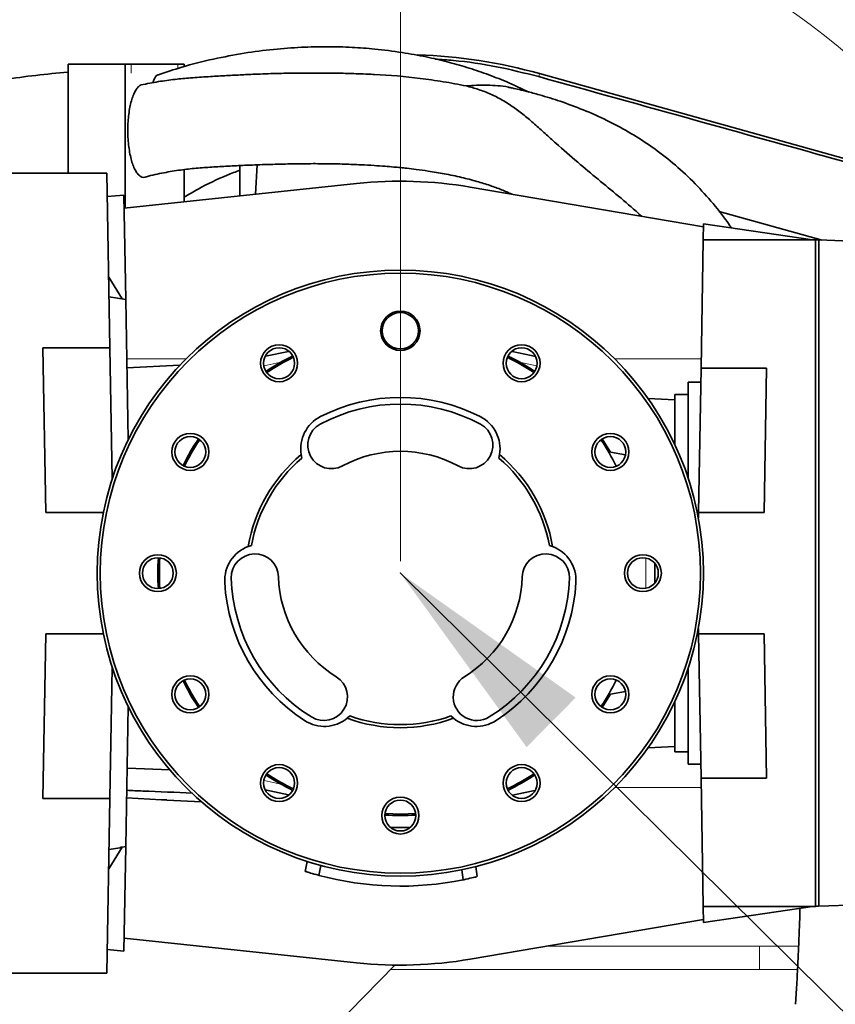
# Model space of a CAD drawing. Header units: millimetres. Extents: x 0 to 12118, y 0 to 8400.
# Tile 38 of 128: x 4384 to 4653, y 5327 to 5652. Entities that reach past the tile are written whole.
import ezdxf

# ---------------------------------------------------------------- set-up
doc = ezdxf.new("R2010")
doc.units = ezdxf.units.MM
doc.header["$LTSCALE"] = 20
doc.header["$PDSIZE"] = -1
doc.styles.add('SLDTEXTSTYLE0', font='TXT', dxfattribs={"width": 0.605})
doc.dimstyles.new('SLDDIMSTYLE0', dxfattribs={"dimtxt": 70, "dimasz": 70, "dimexe": 0, "dimexo": 0.0625, "dimgap": 17.5, "dimtad": 1, "dimdec": 0, "dimrnd": 1e-09, "dimzin": 12, "dimdsep": 46, "dimtxsty": 'SLDTEXTSTYLE0', "dimsah": 1, "dimcen": 0.09, "dimadec": 0, "dimazin": 3, "dimtfac": 1, "dimtofl": 0, "dimtmove": 0, "dimatfit": 3, "dimfxl": 1, "dimfrac": 2, "dimtolj": 1, "dimtzin": 12, "dimarcsym": 0})
doc.dimstyles.new('SLDDIMSTYLE4', dxfattribs={"dimtxt": 0.18, "dimasz": 70, "dimexe": 0, "dimexo": 0.0625, "dimgap": 0, "dimtad": 0, "dimtih": 1, "dimtoh": 1, "dimdec": 0, "dimrnd": 1e-09, "dimzin": 0, "dimdsep": 46, "dimtxsty": 'Standard', "dimsah": 1, "dimcen": 0.09, "dimadec": 0, "dimazin": 0, "dimtfac": 70, "dimtdec": 0, "dimtofl": 0, "dimtmove": 0, "dimatfit": 3, "dimfxl": 1, "dimfrac": 2, "dimtolj": 1, "dimtzin": 0, "dimarcsym": 0})

# ---------------------------------------------------------------- blocks, each defined once
blk = doc.blocks.new('_D_27')
at = {"color": 7, "linetype": 'Continuous', "lineweight": 0}
for p, q in [((4509.69, 5472.87), (4509.69, 5916.31)), ((4824.59, 5524.9), (4824.59, 5916.31)), ((4509.69, 5886.31), (4824.59, 5886.31))]:
    blk.add_line(p, q, dxfattribs=at)
at = {"color": 7, "linetype": 'Continuous', "lineweight": 18}
for points in [[(4509.69, 5886.31), (4579.69, 5876.31), (4579.69, 5896.31)], [(4824.59, 5886.31), (4754.59, 5896.31), (4754.59, 5876.31)]]:
    blk.add_solid(points, dxfattribs=at)
at = {"color": 7, "linetype": 'Continuous', "lineweight": 18, "insert": (4586.93, 5976.54), "char_height": 70, "attachment_point": 1, "style": 'SLDTEXTSTYLE0'}
blk.add_mtext('315', dxfattribs=at)
blk = doc.blocks.new('_D_28')
at = {"color": 7, "linetype": 'Continuous', "lineweight": 0}
for p, q in [((4072.63, 5358.99), (4072.63, 5916.31)), ((4509.69, 5472.87), (4509.69, 5916.31)), ((4072.63, 5886.31), (4509.69, 5886.31))]:
    blk.add_line(p, q, dxfattribs=at)
at = {"color": 7, "linetype": 'Continuous', "lineweight": 18}
for centre, start, end in [((4318.38, 5940.02), 153.4349, 206.5651), ((4263.94, 5940.02), 333.4349, 26.5651)]:
    blk.add_arc(centre, 120.11, start, end, dxfattribs=at)
for points in [[(4072.63, 5886.31), (4142.63, 5876.31), (4142.63, 5896.31)], [(4509.69, 5886.31), (4439.69, 5896.31), (4439.69, 5876.31)]]:
    blk.add_solid(points, dxfattribs=at)
at = {"color": 7, "linetype": 'Continuous', "lineweight": 18, "insert": (4210.95, 5976.54), "char_height": 70, "attachment_point": 1, "style": 'SLDTEXTSTYLE0'}
blk.add_mtext('437', dxfattribs=at)

msp = doc.modelspace()

# ---------------------------------------------------------------- linework, layer by layer
at = {"color": 7, "linetype": 'Continuous', "lineweight": 35}
for p, q in [((4400.068604, 5636.870777), (4418.862457, 5636.870777)), ((4400.068604, 5600.870777), (4400.068604, 5636.870777)), ((4420.914578, 5636.870777), (4418.862457, 5636.870777)), ((4418.862457, 5589.396168), (4418.862457, 5636.870777)), ((4420.914578, 5636.870777), (4436.305484, 5636.870777)), ((4438.357605, 5636.870777), (4436.305484, 5636.870777)), ((4438.357605, 5636.870777), (4438.357605, 5636.053048)), ((4788.085065, 5568.962508), (4555.631208, 5633.735255)), ((4456.69209, 5603.39534), (4456.69209, 5593.393426)), ((4461.96255, 5593.950327), (4462.469676, 5603.626864)), ((4375.69209, 5600.870777), (4412.888022, 5600.870777)), ((4412.888022, 5600.870777), (4413.893838, 5543.247603)), ((4438.357605, 5602.059365), (4438.357605, 5591.456118)), ((4495.267435, 5597.469478), (4418.588816, 5589.367254)), ((4609.687377, 5583.180673), (4532.731826, 5596.282185)), ((4413.023098, 5593.132231), (4418.514387, 5593.631327)), ((4418.514387, 5593.631327), (4419.116284, 5559.148634)), ((4588.348594, 5587.398412), (4589.202945, 5586.668102)), ((4614.835737, 5588.278079), (4648.87197, 5578.794654)), ((4609.612147, 5578.870777), (4609.705322, 5584.208752)), ((4609.705322, 5584.208752), (4645.69209, 5578.870777)), ((4608.873605, 5536.559731), (4609.612147, 5578.870777)), ((4646.69209, 5578.870777), (4609.612147, 5578.870777)), ((4646.69209, 5358.870777), (4646.69209, 5578.870777)), ((4647.69209, 5578.835856), (4646.69209, 5578.774693)), ((4669.398713, 5578.077844), (4647.69209, 5578.835856)), ((4647.69209, 5358.905698), (4647.69209, 5578.835856)), ((4417.948657, 5559.354518), (4413.486202, 5566.601073)), ((4419.116284, 5559.148634), (4413.599304, 5560.121426)), ((4419.116284, 5559.148634), (4419.922976, 5512.933302)), ((4391.742939, 5543.247603), (4413.893838, 5543.247603)), ((4392.69209, 5488.870777), (4391.742939, 5543.247603)), ((4414.649332, 5499.965376), (4413.893838, 5543.247603)), ((4472.829999, 5542.078621), (4465.241907, 5540.448266)), ((4436.970975, 5537.51216), (4419.509923, 5536.597065)), ((4608.873605, 5536.559731), (4608.041192, 5488.870777)), ((4630.524504, 5536.559731), (4608.873605, 5536.559731)), ((4630.524504, 5536.559731), (4629.69209, 5488.870777)), ((4608.791759, 5531.870777), (4604.69209, 5531.870777)), ((4604.69209, 5500.095767), (4604.69209, 5531.870777)), ((4604.69209, 5527.870777), (4600.19209, 5527.870777)), ((4600.19209, 5511.411933), (4600.19209, 5527.870777)), ((4600.19209, 5526.054204), (4591.406122, 5526.514657)), ((4579.026199, 5508.780442), (4576.284635, 5513.203981)), ((4579.026199, 5508.780442), (4583.982148, 5507.906575)), ((4477.187832, 5506.863844), (4476.956544, 5507.978116)), ((4542.427637, 5507.978116), (4542.196349, 5506.863844)), ((4411.712501, 5488.870777), (4392.69209, 5488.870777)), ((4608.01082, 5487.130773), (4608.041192, 5488.870777)), ((4608.041192, 5488.870777), (4629.69209, 5488.870777)), ((4459.456368, 5477.666922), (4460.536999, 5478.023756)), ((4558.847181, 5478.023756), (4559.927813, 5477.666922)), ((4593.69209, 5472.034635), (4593.69209, 5465.706918)), ((4593.79209, 5468.568107), (4593.69209, 5468.568107)), ((4593.79209, 5466.08637), (4593.69209, 5466.08637)), ((4608.041192, 5448.870777), (4608.01082, 5450.610781)), ((4391.742939, 5394.49395), (4392.69209, 5448.870777)), ((4392.69209, 5448.870777), (4411.712501, 5448.870777)), ((4629.69209, 5448.870777), (4608.041192, 5448.870777)), ((4608.873605, 5401.181823), (4608.041192, 5448.870777)), ((4629.69209, 5448.870777), (4630.524504, 5401.181823)), ((4413.893838, 5394.49395), (4414.649332, 5437.776178)), ((4604.69209, 5405.870777), (4604.69209, 5437.645787)), ((4576.284635, 5424.537573), (4579.026199, 5428.961111)), ((4583.982148, 5429.834979), (4579.026199, 5428.961111)), ((4419.922976, 5424.808252), (4419.117837, 5378.681853)), ((4600.19209, 5409.870777), (4600.19209, 5426.32962)), ((4493.041258, 5421.72473), (4492.191914, 5420.967292)), ((4527.192267, 5420.967292), (4526.342923, 5421.72473)), ((4591.406122, 5411.226897), (4600.19209, 5411.68735)), ((4600.19209, 5409.870777), (4604.69209, 5409.870777)), ((4419.56828, 5404.48773), (4433.756673, 5403.912713)), ((4604.69209, 5405.870777), (4608.791759, 5405.870777)), ((4608.873605, 5401.181823), (4630.524504, 5401.181823)), ((4609.612147, 5358.870777), (4608.873605, 5401.181823)), ((4465.128869, 5397.317082), (4472.796969, 5395.669885)), ((4413.893838, 5394.49395), (4391.742939, 5394.49395)), ((4413.893838, 5394.49395), (4412.888022, 5336.870777)), ((4432.69209, 5393.951515), (4432.69209, 5394.011603)), ((4432.69209, 5393.951515), (4444.141862, 5393.351457)), ((4512.855949, 5384.870777), (4506.528232, 5384.870777)), ((4417.872927, 5378.46122), (4413.489596, 5371.334919)), ((4417.19209, 5378.310151), (4417.19209, 5378.253632)), ((4419.117837, 5378.681853), (4417.99209, 5378.483158)), ((4419.117837, 5378.681853), (4418.514362, 5344.108807)), ((4413.599304, 5377.620127), (4417.19209, 5378.253632)), ((4478.93198, 5373.713847), (4478.297019, 5370.447253)), ((4482.796227, 5369.12648), (4483.428876, 5372.381173)), ((4535.010043, 5368.697403), (4534.573871, 5372.010457)), ((4530.436334, 5367.670943), (4530.003932, 5370.955359)), ((4646.69209, 5358.870777), (4609.612147, 5358.870777)), ((4609.705322, 5353.532802), (4609.612147, 5358.870777)), ((4645.69209, 5358.870777), (4609.705322, 5353.532802)), ((4647.69209, 5358.905698), (4646.69209, 5358.96686)), ((4669.398713, 5359.66371), (4647.69209, 5358.905698)), ((4532.731826, 5341.459369), (4609.687377, 5354.560881)), ((4418.588816, 5348.374299), (4495.267435, 5340.272075)), ((4418.514362, 5344.108807), (4413.023088, 5344.608696)), ((4507.887404, 5339.523958), (4381.195205, 5209.873964)), ((4375.69209, 5336.870777), (4412.888022, 5336.870777))]:
    msp.add_line(p, q, dxfattribs=at)
at = {"color": 8, "linetype": 'Continuous', "lineweight": 18}
for p, q in [((4420.914578, 5636.870777), (4420.914578, 5633.870777)), ((4436.305484, 5635.438821), (4436.305484, 5636.870777)), ((4555.631208, 5633.735255), (4555.356803, 5632.75048)), ((4509.69209, 5598.229459), (4509.69209, 5602.714877)), ((4438.981412, 5539.581455), (4419.457831, 5539.581455)), ((4470.700332, 5538.586928), (4464.743317, 5537.306922)), ((4608.92635, 5539.581455), (4580.402768, 5539.581455)), ((4590.69209, 5473.871777), (4590.69209, 5463.869777)), ((4464.762787, 5400.430448), (4470.657108, 5399.163914)), ((4608.92635, 5398.160099), (4580.402768, 5398.160099)), ((4557.688972, 5345.708268), (4628.19209, 5345.708268)), ((4628.19209, 5345.707554), (4641.082518, 5345.707554)), ((4628.19209, 5338.024519), (4506.422173, 5338.024519)), ((4628.19209, 5338.02493), (4640.722206, 5338.02493))]:
    msp.add_line(p, q, dxfattribs=at)
at = {"color": 7, "linetype": 'Continuous', "lineweight": 35, "flags": 128}
for points in [[(4554.215101, 5540.394419), (4552.825498, 5540.693112), (4546.5448, 5542.042634)], [(4432.69209, 5394.011603), (4430.926902, 5394.104187), (4419.39759, 5394.708903)], [(4554.056384, 5397.146045), (4550.367277, 5396.354106), (4546.654612, 5395.557328)], [(4504.635107, 5389.531777), (4509.69209, 5389.370777), (4514.749073, 5389.531777)]]:
    msp.add_lwpolyline(points, dxfattribs=at)
at = {"color": 8, "linetype": 'Continuous', "lineweight": 18, "flags": 128}
msp.add_lwpolyline([(4554.669662, 5537.261943), (4551.000685, 5538.050549), (4549.131045, 5538.452366)], dxfattribs=at)
at = {"color": 7, "linetype": 'Continuous', "lineweight": 18}
msp.add_circle((4509.69209, 5468.870777), 225.9912, dxfattribs=at)
at = {"color": 7, "linetype": 'Continuous', "lineweight": 35}
for centre, radius in [((4509.69209, 5468.870777), 100), ((4509.69209, 5468.870777), 99), ((4509.69209, 5548.870777), 6.5), ((4509.69209, 5548.870777), 6), ((4469.69209, 5538.152809), 6.1), ((4549.69209, 5538.152809), 6.1), ((4469.69209, 5538.152809), 5.1), ((4549.69209, 5538.152809), 5.1), ((4440.410058, 5508.870777), 6.1), ((4578.974123, 5508.870777), 6.1), ((4440.410058, 5508.870777), 5.1), ((4578.974123, 5508.870777), 5.1), ((4429.69209, 5468.870777), 6.1), ((4429.69209, 5468.870777), 5.1), ((4589.69209, 5468.870777), 6.1), ((4589.69209, 5468.870777), 5.1), ((4440.410058, 5428.870777), 6.1), ((4440.410058, 5428.870777), 5.1), ((4578.974123, 5428.870777), 6.1), ((4578.974123, 5428.870777), 5.1), ((4469.69209, 5399.588745), 6.1), ((4469.69209, 5399.588745), 5.1), ((4549.69209, 5399.588745), 6.1), ((4549.69209, 5399.588745), 5.1), ((4509.69209, 5388.870777), 6.1), ((4509.69209, 5388.870777), 5.1)]:
    msp.add_circle(centre, radius, dxfattribs=at)
for centre, radius, start, end in [((4509.69209, 5468.870777), 171.145256, 74.42962368, 88.08388038), ((4509.69209, 5468.870777), 80, 116.34677526, 123.65322474), ((4509.69209, 5468.870777), 79.5, 116.3529617, 123.6470383), ((4509.69209, 5468.870777), 79.5, 56.3529617, 63.6470383), ((4509.69209, 5468.870777), 80, 56.34677526, 63.65322474), ((4509.69209, 5468.870777), 55.806531, 61.7210504, 118.2789496), ((4509.69209, 5468.870777), 58, 63, 117), ((4488.808527, 5509.857077), 12, 117, 189.00844502), ((4486.946462, 5511.151198), 7.79614, 118.2789496, 298.2789496), ((4532.437718, 5511.151198), 7.79614, 241.7210504, 61.7210504), ((4530.575653, 5509.857077), 12, 350.99155498, 63), ((4509.69209, 5468.870777), 80, 146.34677526, 153.65322474), ((4509.69209, 5468.870777), 79.5, 146.3529617, 153.6470383), ((4509.69209, 5468.870777), 79.5, 26.3529617, 33.6470383), ((4509.69209, 5468.870777), 40.21425, 61.7210504, 118.2789496), ((4509.69209, 5468.870777), 51, 129.93166067, 170.06833933), ((4509.69209, 5468.870777), 50, 130.54802334, 169.45197666), ((4509.69209, 5468.870777), 50, 10.54802334, 49.45197666), ((4509.69209, 5468.870777), 51, 9.93166067, 50.06833933), ((4463.755132, 5466.463323), 12, 110.99155498, 183), ((4555.629049, 5466.463323), 12, 357, 69.00844502), ((4509.69209, 5468.870777), 80, 176.34677526, 183.65322474), ((4509.69209, 5468.870777), 79.5, 176.3529617, 183.6470383), ((4461.703357, 5467.428858), 7.79614, 1.7210504, 181.7210504), ((4557.680823, 5467.428858), 7.79614, 358.2789496, 178.2789496), ((4509.69209, 5468.870777), 55.806531, 181.7210504, 238.2789496), ((4509.69209, 5468.870777), 40.21425, 181.7210504, 238.2789496), ((4509.69209, 5468.870777), 40.21425, 301.7210504, 358.2789496), ((4509.69209, 5468.870777), 55.806531, 301.7210504, 358.2789496), ((4509.69209, 5468.870777), 58, 183, 237), ((4509.69209, 5468.870777), 58, 303, 357), ((4509.69209, 5468.870777), 79.5, 206.3529617, 213.6470383), ((4484.448985, 5428.032275), 7.79614, 238.2789496, 58.2789496), ((4534.935195, 5428.032275), 7.79614, 121.7210504, 301.7210504), ((4509.69209, 5468.870777), 79.5, 326.3529617, 333.6470383), ((4509.69209, 5468.870777), 80, 206.34677526, 213.65322474), ((4484.638695, 5430.291931), 12, 237, 309.00844502), ((4509.69209, 5468.870777), 51, 249.93166067, 290.06833933), ((4509.69209, 5468.870777), 50, 250.54802334, 289.45197666), ((4534.745486, 5430.291931), 12, 230.99155498, 303), ((4509.69209, 5468.870777), 80, 236.34677526, 243.65322474), ((4509.69209, 5468.870777), 79.5, 236.3529617, 243.6470383), ((4509.69209, 5468.870777), 79.5, 296.3529617, 303.6470383), ((4509.69209, 5468.870777), 80, 296.34677526, 303.65322474), ((4509.69209, 5468.870777), 80, 266.34677526, 273.65322474), ((4509.69209, 5469.070777), 103.5, 254.93804251, 281.56195749)]:
    msp.add_arc(centre, radius, start, end, dxfattribs=at)
for centre, start_param, end_param in [((4509.69209, 5460.443422), 6.1148641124, 6.3882637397), ((4509.69209, 5477.298132), 3.0365142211, 3.3099138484)]:
    msp.add_ellipse(centre, major_axis=(0, 137.786038), ratio=0.9981278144, start_param=start_param, end_param=end_param, dxfattribs=at)
for points, knots in [([(4552.133336, 5627.66451), (4549.624252, 5628.841395), (4545.010049, 5631.005685), (4538.12737, 5633.65397), (4531.630788, 5635.832229), (4525.000683, 5637.710609), (4517.890204, 5639.376912), (4509.930649, 5640.829797), (4501.766119, 5641.862196), (4493.567031, 5642.47301), (4485.499344, 5642.69186), (4476.860217, 5642.49783), (4467.678624, 5641.808181), (4457.991349, 5640.543787), (4447.861707, 5638.590943), (4438.379962, 5636.22962), (4432.421097, 5634.204769), (4429.866408, 5633.336673)], [0, 0, 0, 0, 0.0649890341, 0.1195148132, 0.1732801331, 0.2263175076, 0.2820444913, 0.3458607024, 0.4179022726, 0.4773841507, 0.5415729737, 0.6104974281, 0.6841812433, 0.7626424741, 0.8458914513, 0.933930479, 1, 1, 1, 1]), ([(4521.148084, 5638.557051), (4523.188079, 5638.414474), (4529.969608, 5637.940505), (4541.45719, 5636.241926), (4550.712664, 5633.917042), (4555.356803, 5632.75048)], [0, 0, 0, 0, 0.1765190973, 0.5868003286, 1, 1, 1, 1]), ([(4400.068604, 5634.229359), (4396.504445, 5633.905457), (4389.384385, 5633.258404), (4379.136527, 5631.809856), (4369.590089, 5630.188635), (4361.065736, 5628.505914), (4353.61181, 5626.87275), (4347.36383, 5625.392126), (4342.275695, 5624.115681), (4338.190231, 5623.046385), (4334.830029, 5622.137054), (4332.095861, 5621.37716), (4329.824545, 5620.732794), (4327.611476, 5620.094268), (4324.933483, 5619.30729), (4321.493628, 5618.271868), (4317.242693, 5616.953648), (4312.249009, 5615.351216), (4306.670762, 5613.491434), (4299.320177, 5610.940079), (4290.653711, 5607.766473), (4280.980344, 5603.996295), (4271.915591, 5600.25926), (4263.439533, 5596.582696), (4254.041584, 5592.312464), (4243.209331, 5587.112417), (4230.497528, 5580.583607), (4219.917419, 5574.740945), (4211.811688, 5570.018399), (4206.674872, 5566.931828), (4202.109628, 5564.109144), (4198.266712, 5561.673396), (4195.133663, 5559.645604), (4192.720193, 5558.056865), (4190.841233, 5556.804211), (4189.082253, 5555.61982), (4187.010496, 5554.209055), (4184.396493, 5552.402478), (4181.248909, 5550.186536), (4177.582062, 5547.546884), (4173.4611, 5544.501618), (4165.960391, 5538.791115), (4155.643953, 5530.415219), (4143.523561, 5519.507492), (4132.758683, 5508.778135), (4123.097683, 5498.096938), (4114.019538, 5486.831835), (4105.464456, 5474.702239), (4098.031828, 5462.375631), (4091.767807, 5450.016518), (4086.611552, 5437.835853), (4082.245251, 5425.183082), (4078.700737, 5412.164576), (4075.981316, 5398.849511), (4074.166301, 5386.004176), (4073.08671, 5373.695995), (4072.597697, 5362.008742), (4072.607702, 5350.540621), (4072.990098, 5340.860369), (4073.514676, 5333.097942), (4074.036488, 5327.102231), (4074.624911, 5321.48526), (4075.25432, 5316.27731), (4075.809196, 5312.175898), (4076.228668, 5309.287352), (4076.470738, 5307.68032), (4076.668513, 5306.39686), (4076.908799, 5304.868089), (4077.28362, 5302.556665), (4077.839827, 5299.27846), (4078.599049, 5295.048965), (4079.592048, 5289.862573), (4080.860782, 5283.680793), (4082.444773, 5276.50273), (4084.384687, 5268.331518), (4086.707283, 5259.220431), (4089.443103, 5249.194894), (4092.59217, 5238.359233), (4096.171314, 5226.768495), (4099.433318, 5216.654893), (4101.568981, 5210.42471), (4102.309013, 5208.265882)], [0, 0, 0, 0, 0.0175187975, 0.0349970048, 0.0510286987, 0.0654674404, 0.0781858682, 0.0890757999, 0.0975703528, 0.1044802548, 0.1103071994, 0.1150666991, 0.1187414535, 0.12215889, 0.1266143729, 0.1327461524, 0.1401867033, 0.1489582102, 0.1590835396, 0.169724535, 0.1880515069, 0.2054585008, 0.2218917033, 0.2373079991, 0.2518578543, 0.2737058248, 0.297616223, 0.3235443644, 0.3342680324, 0.3445784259, 0.3535214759, 0.3610953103, 0.3673042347, 0.3721528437, 0.3755159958, 0.3785745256, 0.3827431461, 0.38803273, 0.3944375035, 0.4019497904, 0.4105596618, 0.4199614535, 0.4488557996, 0.476478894, 0.5004828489, 0.5235548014, 0.5468940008, 0.5708355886, 0.5952763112, 0.6159368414, 0.6368403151, 0.6578765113, 0.6789346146, 0.7000578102, 0.7213023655, 0.7392786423, 0.7573968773, 0.7754855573, 0.7923239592, 0.802161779, 0.8114269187, 0.8201208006, 0.8282438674, 0.8356517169, 0.8392327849, 0.841722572, 0.8431564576, 0.8452294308, 0.8488697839, 0.8539717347, 0.8605877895, 0.8687189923, 0.8783654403, 0.8897423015, 0.9026830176, 0.9171770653, 0.9332061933, 0.9507416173, 0.9693891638, 0.9893930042, 1, 1, 1, 1]), ([(4499.033697, 5633.56713), (4496.957914, 5633.652518), (4493.11934, 5633.81042), (4487.347851, 5633.912027), (4481.557378, 5633.953475), (4475.289594, 5633.919271), (4468.63351, 5633.80807), (4462.454104, 5633.590076), (4456.735693, 5633.309317), (4451.643108, 5633.036001), (4446.185603, 5632.72819), (4440.680644, 5632.379211), (4435.180236, 5631.8496), (4429.717366, 5631.120385), (4426.061747, 5630.40036), (4424.17182, 5630.028112)], [0, 0, 0, 0, 0.0821288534, 0.15187413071, 0.2287176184, 0.31251373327, 0.40257693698, 0.49834392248, 0.56101510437, 0.62712812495, 0.69793030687, 0.77499494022, 0.84331147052, 0.91899327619, 1, 1, 1, 1]), ([(4429.86429, 5633.343935), (4429.806298, 5633.346601), (4429.382739, 5633.366075), (4428.693741, 5632.518213), (4428.209037, 5631.277691), (4427.99838, 5630.738548)], [0, 0, 0, 0, 0.082309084, 0.6011630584, 1, 1, 1, 1]), ([(4499.032822, 5633.544501), (4499.738903, 5633.520977), (4505.452874, 5633.33061), (4513.72848, 5632.524523), (4523.815505, 5631.14844), (4528.857458, 5630.177933), (4531.381292, 5629.692129)], [0, 0, 0, 0, 0.0656271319, 0.5310881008, 0.7652782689, 1, 1, 1, 1]), ([(4555.356803, 5632.75048), (4572.648941, 5627.933564), (4604.993707, 5618.923571), (4652.391023, 5605.738933), (4697.548391, 5593.186023), (4732.665802, 5583.437271), (4757.758481, 5576.46368), (4772.820661, 5572.274002), (4782.840806, 5569.501854), (4787.849251, 5568.116231)], [0, 0, 0, 0, 0.2230826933, 0.4172738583, 0.6114809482, 0.8057232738, 0.8704971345, 0.9352695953, 1, 1, 1, 1]), ([(4424.177035, 5630.001374), (4424.120985, 5629.988774), (4423.786731, 5629.913637), (4423.185843, 5629.366059), (4422.411703, 5628.367123), (4421.701757, 5626.953986), (4421.084094, 5625.23389), (4420.566211, 5623.210479), (4420.169775, 5620.965828), (4419.901719, 5618.526014), (4419.774783, 5615.98566), (4419.793334, 5613.381098), (4419.959301, 5610.819103), (4420.272686, 5608.340093), (4420.721834, 5606.056952), (4421.301846, 5604.005451), (4421.984798, 5602.289683), (4422.762396, 5600.933238), (4423.591853, 5599.998378), (4424.463735, 5599.523949), (4425.150029, 5599.417901), (4425.537055, 5599.61533), (4425.632422, 5599.663979)], [0, 0, 0, 0, 0.0103772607, 0.061885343, 0.1148820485, 0.1665068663, 0.2195983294, 0.2717885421, 0.3254468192, 0.3784683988, 0.4329781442, 0.4868931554, 0.5423319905, 0.5969438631, 0.6531267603, 0.7079290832, 0.7643501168, 0.8185970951, 0.874487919, 0.9275019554, 0.9821358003, 1, 1, 1, 1]), ([(4531.381292, 5629.692129), (4533.707256, 5629.832536), (4537.225131, 5630.044892), (4541.849269, 5629.778209), (4544.599929, 5629.517245), (4546.123883, 5629.051604), (4546.525388, 5628.928926)], [0, 0, 0, 0, 0.4516282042, 0.6830595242, 0.9164980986, 1, 1, 1, 1]), ([(4531.381292, 5629.692129), (4532.758401, 5629.31852), (4535.521707, 5628.568836), (4539.504067, 5627.019571), (4543.357588, 5625.068311), (4547.02677, 5622.704144), (4550.54895, 5620.009225), (4553.998349, 5617.07319), (4557.47781, 5613.956947), (4562.183494, 5609.700523), (4567.979248, 5604.593916), (4574.931578, 5598.85236), (4581.6594, 5593.282797), (4586.16966, 5589.507241), (4588.349262, 5587.497196), (4588.397032, 5587.453143)], [0, 0, 0, 0, 0.0626996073, 0.1258129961, 0.1903420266, 0.2554553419, 0.3181764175, 0.3814039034, 0.4459647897, 0.5109364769, 0.6403262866, 0.7589939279, 0.877935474, 0.9973247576, 1, 1, 1, 1]), ([(4618.883251, 5582.847375), (4618.25695, 5583.77677), (4615.981022, 5587.154121), (4611.47858, 5592.576848), (4605.42331, 5599.080247), (4598.862377, 5604.977527), (4591.97859, 5610.158297), (4584.958017, 5614.588422), (4577.649026, 5618.479546), (4570.155899, 5621.818884), (4562.7124, 5624.575229), (4557.15351, 5626.29804), (4553.452284, 5627.323466), (4551.253335, 5627.899416), (4548.963945, 5628.469713), (4547.353538, 5628.832821), (4546.547511, 5629.01456)], [0, 0, 0, 0, 0.0377276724, 0.1370993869, 0.2371946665, 0.3377168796, 0.4353066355, 0.5292854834, 0.6199540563, 0.7177630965, 0.8101673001, 0.8928276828, 0.9183979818, 0.9428163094, 0.9713789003, 1, 1, 1, 1]), ([(4425.648595, 5599.613211), (4425.731721, 5599.637869), (4427.681774, 5600.216312), (4431.524197, 5601.027754), (4437.036144, 5601.968494), (4442.352823, 5602.528277), (4447.618511, 5602.892893), (4452.881923, 5603.220059), (4458.62021, 5603.503414), (4465.013281, 5603.726396), (4471.753949, 5603.918543), (4478.396697, 5604.030657), (4484.901676, 5604.023952), (4490.999372, 5603.895971), (4496.361436, 5603.679051), (4500.811614, 5603.430535), (4504.411906, 5603.179652), (4507.308427, 5602.941335), (4509.709302, 5602.717201), (4512.172603, 5602.461912), (4515.225729, 5602.104925), (4519.340018, 5601.538106), (4524.338265, 5600.695982), (4529.684269, 5599.56774), (4534.726191, 5598.260368), (4539.120786, 5596.884293), (4542.994446, 5595.494895), (4545.357326, 5594.444415), (4546.493532, 5593.939285)], [0, 0, 0, 0, 0.002281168, 0.0535136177, 0.0993950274, 0.1424760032, 0.1860948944, 0.2328572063, 0.2810713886, 0.3359804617, 0.3899300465, 0.4434004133, 0.4962743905, 0.547378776, 0.5911674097, 0.6261743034, 0.6549930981, 0.6781881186, 0.6962074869, 0.7131140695, 0.7379403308, 0.7702437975, 0.8130762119, 0.8597964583, 0.9014329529, 0.9379649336, 0.9701700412, 1, 1, 1, 1]), ([(4438.357605, 5592.980632), (4439.88598, 5593.877244), (4444.480041, 5596.572322), (4450.621667, 5599.532141), (4455.317076, 5601.325632), (4456.69209, 5601.850842)], [0, 0, 0, 0, 0.2606549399, 0.783488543, 1, 1, 1, 1]), ([(4419.440918, 5397.191169), (4421.191307, 5397.116732), (4428.407846, 5396.809841), (4435.624497, 5396.506468), (4441.090733, 5396.276679)], [0, 0, 0, 0, 0.2425523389, 1, 1, 1, 1]), ([(4512.773351, 5384.932159), (4512.644767, 5384.92587), (4511.722299, 5384.880748), (4509.895988, 5384.86527), (4507.896431, 5384.875682), (4506.77269, 5384.926824), (4506.471778, 5384.940519)], [0, 0, 0, 0, 0.0630696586, 0.4524680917, 0.8533836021, 1, 1, 1, 1]), ([(4417.99209, 5378.483158), (4417.900829, 5378.466645), (4417.718236, 5378.433607), (4417.475841, 5378.384656), (4417.29477, 5378.344084), (4417.203999, 5378.319355), (4417.19531, 5378.31264), (4417.19209, 5378.310151)], [0, 0, 0, 0, 0.2191283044, 0.4384250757, 0.657120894, 0.8729471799, 1, 1, 1, 1]), ([(4482.796227, 5369.12648), (4482.754772, 5369.137654), (4481.689079, 5369.424907), (4480.328614, 5369.819285), (4479.137516, 5370.182546), (4478.44972, 5370.398374), (4478.352268, 5370.429568), (4478.297019, 5370.447253)], [0, 0, 0, 0, 0.0149063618, 0.3832001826, 0.5658648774, 0.7538721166, 1, 1, 1, 1]), ([(4534.861461, 5368.677842), (4534.862444, 5368.677953), (4534.864894, 5368.67823), (4533.373749, 5368.308466), (4531.584318, 5367.90646), (4530.492247, 5367.682414), (4530.436334, 5367.670943)], [0, 0, 0, 0, 0.24552504, 0.6119883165, 0.9801339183, 1, 1, 1, 1]), ([(4641.541897, 5358.255172), (4641.517406, 5357.43164), (4641.441448, 5354.877365), (4641.279231, 5350.37949), (4641.04038, 5344.527193), (4640.731009, 5338.045858), (4640.403304, 5331.934769), (4640.160131, 5328.126906), (4640.060633, 5326.568864)], [0, 0, 0, 0, 0.0742400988, 0.2302639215, 0.4112260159, 0.6159038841, 0.8428414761, 1, 1, 1, 1])]:
    msp.add_open_spline(points, degree=3, knots=knots, dxfattribs=at)
at = {"color": 8, "linetype": 'Continuous', "lineweight": 18}
msp.add_open_spline([(4628.19209, 5338.02493), (4628.19209, 5338.527862), (4628.19209, 5339.533728), (4628.19209, 5341.435939), (4628.19209, 5343.516084), (4628.19209, 5344.977064), (4628.19209, 5345.707554)], degree=3, dxfattribs=at)
at = {"color": 7, "linetype": 'Continuous', "lineweight": 0}
msp.add_point((4509.69209, 5468.870777), dxfattribs=at)

# ---------------------------------------------------------------- dimensions: what is measured, and where the dimension line sits
at = {"color": 7, "linetype": 'Continuous', "lineweight": 18}
dim = msp.add_linear_dim(base=(4509.69209, 5886.306287), p1=(4072.625501, 5354.99269), p2=(4509.69209, 5468.870777), text='(<>)', dimstyle='SLDDIMSTYLE0', dxfattribs=at)
dim.commit()
dim.dimension.update_dxf_attribs({"geometry": '_D_28', "text_midpoint": (4291.158796, 5886.306287), "dimtype": 160})
dim = msp.add_linear_dim(base=(4824.587347, 5886.306287), p1=(4509.69209, 5468.870777), p2=(4824.587347, 5520.898334), dimstyle='SLDDIMSTYLE0', dxfattribs=at)
dim.commit()
dim.dimension.update_dxf_attribs({"geometry": '_D_27', "text_midpoint": (4667.139718, 5886.306287), "dimtype": 160})

# ---------------------------------------------------------------- leaders
at = {"color": 7, "linetype": 'Continuous', "lineweight": 0}
msp.add_leader([(4509.69209, 5468.870777), (4823.333333, 5158.333333)], dimstyle='SLDDIMSTYLE4', dxfattribs=at)

doc.saveas('drawing.dxf')
